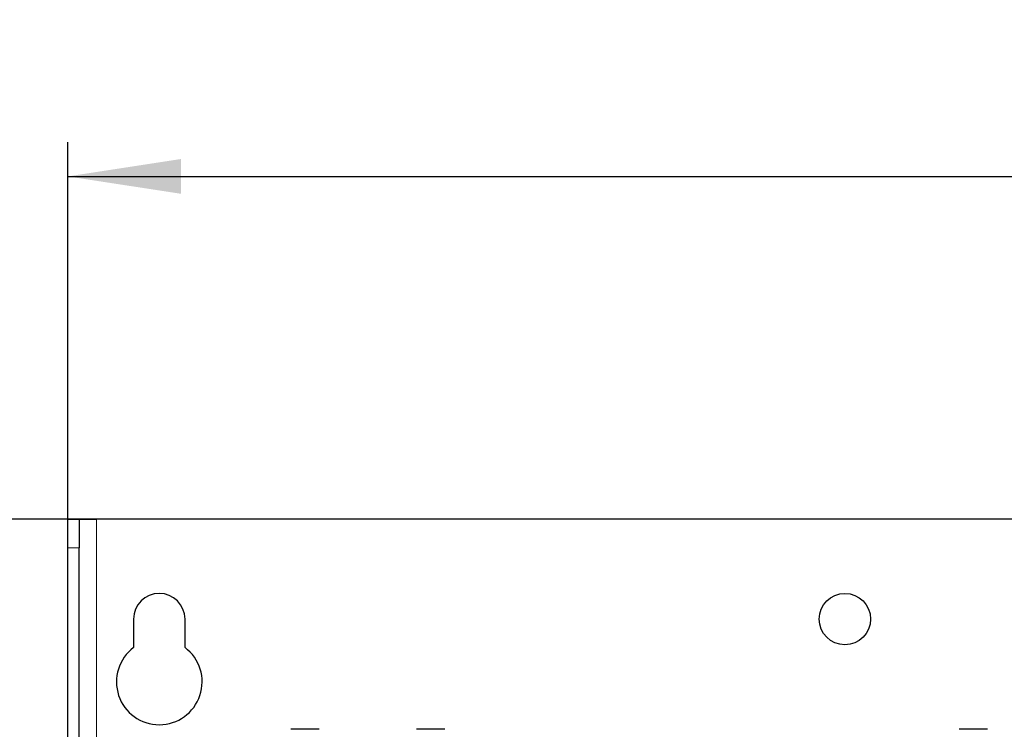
# Paper-space layout 'Blatt3' of a CAD drawing. Header units: millimetres. Extents: x 5 to 418, y 2 to 292.
# Tile 46 of 73: x 63 to 92, y 242 to 263. Entities that reach past the tile are written whole.
import ezdxf

# ---------------------------------------------------------------- set-up
doc = ezdxf.new("R2010")
doc.units = ezdxf.units.MM
doc.layers.add('SLD-0', color=7, linetype='Continuous')
doc.styles.add('SLDTEXTSTYLE0', font='TXT', dxfattribs={"width": 0.605})
doc.dimstyles.new('SLDDIMSTYLE1', dxfattribs={"dimtxt": 3.5, "dimasz": 3.302, "dimexe": 0, "dimexo": 0.0625, "dimgap": 0.875, "dimtad": 1, "dimlfac": 6, "dimrnd": 1e-09, "dimzin": 12, "dimdsep": 46, "dimtxsty": 'SLDTEXTSTYLE0', "dimsah": 1, "dimcen": 0.09, "dimadec": 0, "dimazin": 3, "dimtfac": 1, "dimtofl": 0, "dimtmove": 0, "dimatfit": 3, "dimfxl": 1, "dimfrac": 2, "dimtolj": 1, "dimtzin": 12, "dimarcsym": 0})

# ---------------------------------------------------------------- blocks, each defined once
blk = doc.blocks.new('_D_20')
at = {"layer": 'SLD-0', "color": 7}
for p, q in [((64.34, 247.326), (64.34, 259.161)), ((129.673, 247.326), (129.673, 259.161)), ((64.34, 258.161), (129.673, 258.161))]:
    blk.add_line(p, q, dxfattribs=at)
for points in [[(64.34, 258.161), (67.642, 257.653), (67.642, 258.669)], [(129.673, 258.161), (126.371, 258.669), (126.371, 257.653)]]:
    blk.add_solid(points, dxfattribs=at)
at = {"layer": 'SLD-0', "color": 7, "insert": (92.996, 262.672), "char_height": 3.5, "attachment_point": 1, "style": 'SLDTEXTSTYLE0'}
blk.add_mtext('392', dxfattribs=at)
blk = doc.blocks.new('_D_21')
at = {"layer": 'SLD-0', "color": 7}
for p, q in [((65.173, 248.16), (49.134, 248.16)), ((50.134, 248.16), (50.134, 102.326)), ((64.676, 102.326), (49.134, 102.326))]:
    blk.add_line(p, q, dxfattribs=at)
for points in [[(50.134, 248.16), (49.626, 244.858), (50.642, 244.858)], [(50.134, 102.326), (50.642, 105.628), (49.626, 105.628)]]:
    blk.add_solid(points, dxfattribs=at)
at = {"layer": 'SLD-0', "color": 7, "insert": (45.622, 171.233), "char_height": 3.5, "attachment_point": 1, "rotation": 90, "style": 'SLDTEXTSTYLE0'}
blk.add_mtext('875', dxfattribs=at)

psp = doc.layouts.new('Blatt3')

# ---------------------------------------------------------------- linework, layer by layer
at = {"color": 7, "linetype": 'Continuous', "lineweight": 25}
for p, q in [((64.3398, 248.1556), (64.344, 248.1598)), ((64.3398, 248.1556), (64.6732, 248.1556)), ((64.3398, 247.3264), (64.3398, 248.1556)), ((64.6757, 248.1598), (64.344, 248.1598)), ((64.6732, 248.1556), (64.6757, 248.1598)), ((64.6732, 248.1556), (64.6732, 247.3264)), ((64.6757, 248.1598), (65.1732, 248.1598)), ((128.8398, 248.1598), (65.1732, 248.1598)), ((64.3398, 237.1808), (64.3398, 247.3264)), ((64.6732, 237.1808), (64.6732, 247.3264)), ((66.2565, 245.2431), (66.2565, 244.4098)), ((67.7565, 244.4098), (67.7565, 245.2431)), ((71.638, 242.0264), (70.844, 242.0264)), ((71.6689, 242.0264), (71.638, 242.0264)), ((75.3247, 242.0264), (74.5107, 242.0264)), ((75.3356, 242.0264), (75.3247, 242.0264)), ((91.0719, 242.0264), (90.344, 242.0264)), ((91.169, 242.0264), (91.0719, 242.0264))]:
    psp.add_line(p, q, dxfattribs=at)
at = {"color": 7, "linetype": 'Continuous', "lineweight": 18}
for p, q in [((65.1732, 248.1598), (65.1732, 102.3264)), ((64.6732, 247.3264), (64.3398, 247.3264))]:
    psp.add_line(p, q, dxfattribs=at)
at = {"color": 7, "linetype": 'Continuous', "lineweight": 25}
psp.add_circle((87.0065, 245.2431), 0.75, dxfattribs=at)
for centre, radius, start, end in [((67.0065, 245.2431), 0.75, 0, 180), ((67.0065, 243.4098), 1.25, 126.8699, 53.1301)]:
    psp.add_arc(centre, radius, start, end, dxfattribs=at)

# ---------------------------------------------------------------- dimensions: what is measured, and where the dimension line sits
at = {"layer": 'SLD-0', "color": 7}
dim = psp.add_linear_dim(base=(129.6732, 258.1606), p1=(64.3398, 247.3264), p2=(129.6732, 247.3264), dimstyle='SLDDIMSTYLE1', dxfattribs=at)
dim.commit()
dim.dimension.update_dxf_attribs({"geometry": '_D_20', "text_midpoint": (97.0065, 258.1606), "dimtype": 160})
dim = psp.add_linear_dim(base=(50.1338, 102.3264), p1=(65.1732, 248.1598), p2=(64.6757, 102.3264), angle=90, dimstyle='SLDDIMSTYLE1', dxfattribs=at)
dim.commit()
dim.dimension.update_dxf_attribs({"geometry": '_D_21', "text_midpoint": (50.1338, 175.2431), "dimtype": 160})

doc.saveas('drawing.dxf')
